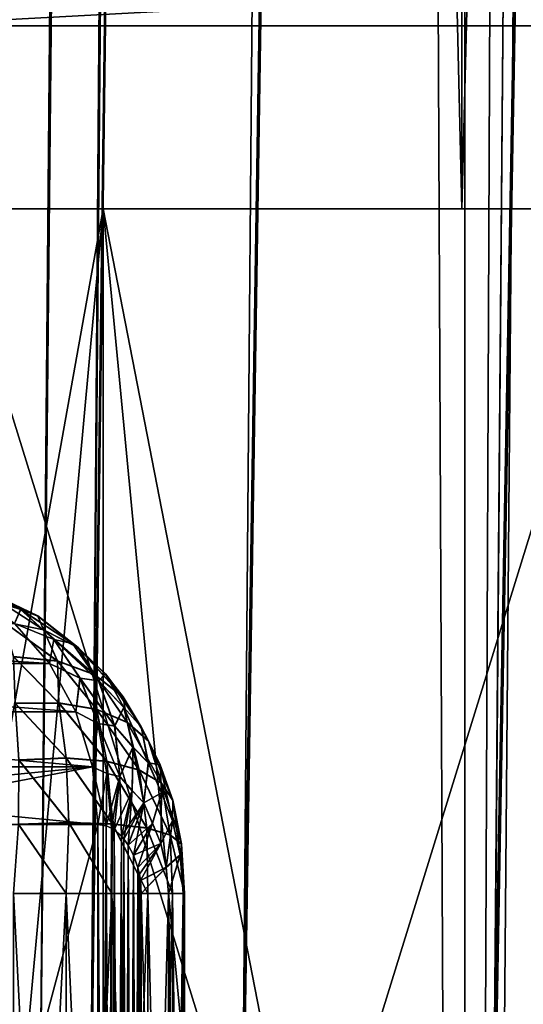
# Model space of a CAD drawing. Header units: metres. Extents: x -24 to 24, y -69 to 184.
# Tile 31 of 256: x -15.83 to -15.026, y -60.569 to -58.998. Entities that reach past the tile are written whole.
import ezdxf

# ---------------------------------------------------------------- set-up
doc = ezdxf.new("R2010")
doc.units = ezdxf.units.M
for name, color, linetype in [('14', 7, 'CONTINUOUS'), ('15', 7, 'CONTINUOUS'), ('154', 7, 'CONTINUOUS'), ('156', 7, 'CONTINUOUS'), ('168', 7, 'CONTINUOUS'), ('176', 7, 'CONTINUOUS'), ('236', 7, 'CONTINUOUS'), ('237', 7, 'CONTINUOUS'), ('238', 7, 'CONTINUOUS'), ('246', 7, 'CONTINUOUS'), ('247', 7, 'CONTINUOUS'), ('248', 7, 'CONTINUOUS'), ('367', 7, 'CONTINUOUS'), ('369', 7, 'CONTINUOUS'), ('560', 2, 'CONTINUOUS'), ('561', 2, 'CONTINUOUS'), ('562', 2, 'CONTINUOUS'), ('569', 2, 'CONTINUOUS'), ('570', 2, 'CONTINUOUS'), ('68', 7, 'CONTINUOUS'), ('69', 7, 'CONTINUOUS')]:
    doc.layers.add(name, color=color, linetype=linetype)

msp = doc.modelspace()

# ---------------------------------------------------------------- linework, layer by layer
at = {"layer": '14'}
for points in [[(-14.764166, -63.111337, 14.077621), (-16.035476, -59.007862, 12.610453), (-16.035478, -63.111337, 12.61045)], [(-14.764164, -59.007862, 14.077623), (-16.035476, -59.007862, 12.610453), (-14.764166, -63.111337, 14.077621)]]:
    msp.add_3dface(points, dxfattribs=at)
at = {"layer": '15'}
for points in [[(-16.035453, -59.007862, -12.610482), (-14.764143, -59.007862, -14.077645), (-16.035446, -63.111337, -12.61049)], [(-16.035446, -63.111337, -12.61049), (-14.764143, -59.007862, -14.077645), (-14.764137, -63.111337, -14.077651)]]:
    msp.add_3dface(points, dxfattribs=at)
at = {"layer": '154'}
for points in [[(-15.8, -61), (-15.796604, -60.610874), (-15.233942, -5.140339, 1.549284)], [(-15.718935, -61, 1.598459), (-15.8, -61), (-15.233942, -5.140339, 1.549284)], [(-15.233942, -5.140339, 1.549284), (-15.796604, -60.610874), (-15.31252, -5.140339)], [(-14.999131, -5.140339, 3.082102), (-15.718935, -61, 1.598459), (-15.233942, -5.140339, 1.549284)], [(-15.476573, -61, 3.180517), (-15.718935, -61, 1.598459), (-14.999131, -5.140339, 3.082102)], [(-14.610181, -5.140339, 4.584308), (-15.476573, -61, 3.180517), (-14.999131, -5.140339, 3.082102)], [(-15.0754, -61, 4.729937), (-15.476573, -61, 3.180517), (-14.610181, -5.140339, 4.584308)], [(-14.071649, -5.140339, 6.038374), (-15.0754, -61, 4.729937), (-14.610181, -5.140339, 4.584308)], [(-14.519533, -61, 6.230823), (-15.0754, -61, 4.729937), (-14.071649, -5.140339, 6.038374)]]:
    msp.add_3dface(points, dxfattribs=at)
at = {"layer": '156'}
for points in [[(-15.796604, -60.610874), (-15.715719, -60.635198, -1.598621), (-15.31252, -5.140339)], [(-15.233942, -5.140339, -1.549284), (-15.715719, -60.635198, -1.598621), (-14.999131, -5.140339, -3.082102)], [(-15.31252, -5.140339), (-15.715719, -60.635198, -1.598621), (-15.233942, -5.140339, -1.549284)], [(-15.715719, -60.635198, -1.598621), (-15.473556, -60.659514, -3.180438), (-14.999131, -5.140339, -3.082102)], [(-14.999131, -5.140339, -3.082102), (-15.473556, -60.659514, -3.180438), (-14.610181, -5.140339, -4.584308)], [(-15.473556, -60.659514, -3.180438), (-15.072517, -60.683835, -4.729909), (-14.610181, -5.140339, -4.584308)], [(-14.610181, -5.140339, -4.584308), (-15.072517, -60.683835, -4.729909), (-14.071649, -5.140339, -6.038374)], [(-15.072517, -60.683835, -4.729909), (-14.516608, -60.708161, -6.231181), (-14.071649, -5.140339, -6.038374)]]:
    msp.add_3dface(points, dxfattribs=at)
at = {"layer": '168'}
for points in [[(-16.197019, -60.282498, -9.932602), (-15.70523, -60.282498, -10.693257), (-16.197019, -62.117502, -9.932602)], [(-15.70523, -60.282498, -10.693257), (-15.70523, -62.117502, -10.693257), (-16.197019, -62.117502, -9.932602)], [(-15.692401, -60.284592, -10.712074), (-15.70523, -62.117502, -10.693257), (-15.70523, -60.282498, -10.693257)], [(-15.692324, -62.115382, -10.712188), (-15.70523, -62.117502, -10.693257), (-15.692401, -60.284592, -10.712074)], [(-15.683661, -60.288445, -10.724867), (-15.692324, -62.115382, -10.712188), (-15.692401, -60.284592, -10.712074)], [(-15.683661, -62.111555, -10.724867), (-15.692324, -62.115382, -10.712188), (-15.683661, -60.288445, -10.724867)], [(-15.679585, -60.290959, -10.730826), (-15.683661, -62.111555, -10.724867), (-15.683661, -60.288445, -10.724867)], [(-15.67951, -62.108991, -10.730935), (-15.683661, -62.111555, -10.724867), (-15.679585, -60.290959, -10.730826)], [(-15.66768, -60.301256, -10.7482), (-15.67951, -62.108991, -10.730935), (-15.679585, -60.290959, -10.730826)], [(-15.667613, -62.098671, -10.748298), (-15.67951, -62.108991, -10.730935), (-15.66768, -60.301256, -10.7482)], [(-15.66373, -60.305815, -10.753956), (-15.667613, -62.098671, -10.748298), (-15.66768, -60.301256, -10.7482)], [(-15.66373, -62.094185, -10.753956), (-15.667613, -62.098671, -10.748298), (-15.66373, -60.305815, -10.753956)], [(-15.65706, -60.315158, -10.763665), (-15.66373, -62.094185, -10.753956), (-15.66373, -60.305815, -10.753956)], [(-15.657001, -62.084749, -10.76375), (-15.66373, -62.094185, -10.753956), (-15.65706, -60.315158, -10.763665)], [(-15.648356, -60.331832, -10.776315), (-15.657001, -62.084749, -10.76375), (-15.65706, -60.315158, -10.763665)], [(-15.648417, -62.06831, -10.776226), (-15.657001, -62.084749, -10.76375), (-15.648356, -60.331832, -10.776315)], [(-15.641696, -60.351135, -10.785979), (-15.648417, -62.06831, -10.776226), (-15.648356, -60.331832, -10.776315)], [(-15.641664, -62.048745, -10.786025), (-15.648417, -62.06831, -10.776226), (-15.641696, -60.351135, -10.785979)], [(-15.639185, -60.362012, -10.78962), (-15.641664, -62.048745, -10.786025), (-15.641696, -60.351135, -10.785979)], [(-15.639185, -62.037988, -10.78962), (-15.641664, -62.048745, -10.786025), (-15.639185, -60.362012, -10.78962)], [(-15.637615, -60.371762, -10.791895), (-15.639185, -62.037988, -10.78962), (-15.639185, -60.362012, -10.78962)], [(-15.637598, -62.02811, -10.791919), (-15.639185, -62.037988, -10.78962), (-15.637615, -60.371762, -10.791895)], [(-15.636248, -60.39272, -10.793875), (-15.637598, -62.02811, -10.791919), (-15.637615, -60.371762, -10.791895)], [(-15.636248, -62.00728, -10.793875), (-15.637598, -62.02811, -10.791919), (-15.636248, -60.39272, -10.793875)]]:
    msp.add_3dface(points, dxfattribs=at)
at = {"layer": '176'}
for points in [[(-15.70523, -62.117502, 10.693257), (-16.197019, -60.282498, 9.932602), (-16.197019, -62.117502, 9.932602)], [(-15.70523, -60.282498, 10.693257), (-16.197019, -60.282498, 9.932602), (-15.70523, -62.117502, 10.693257)], [(-15.692401, -62.115408, 10.712074), (-15.70523, -60.282498, 10.693257), (-15.70523, -62.117502, 10.693257)], [(-15.692324, -60.284618, 10.712188), (-15.70523, -60.282498, 10.693257), (-15.692401, -62.115408, 10.712074)], [(-15.683661, -62.111555, 10.724867), (-15.692324, -60.284618, 10.712188), (-15.692401, -62.115408, 10.712074)], [(-15.683661, -60.288445, 10.724867), (-15.692324, -60.284618, 10.712188), (-15.683661, -62.111555, 10.724867)], [(-15.679585, -62.109041, 10.730826), (-15.683661, -60.288445, 10.724867), (-15.683661, -62.111555, 10.724867)], [(-15.67951, -60.291009, 10.730935), (-15.683661, -60.288445, 10.724867), (-15.679585, -62.109041, 10.730826)], [(-15.66768, -62.098744, 10.7482), (-15.67951, -60.291009, 10.730935), (-15.679585, -62.109041, 10.730826)], [(-15.667613, -60.301329, 10.748298), (-15.67951, -60.291009, 10.730935), (-15.66768, -62.098744, 10.7482)], [(-15.66373, -62.094185, 10.753956), (-15.667613, -60.301329, 10.748298), (-15.66768, -62.098744, 10.7482)], [(-15.66373, -60.305815, 10.753956), (-15.667613, -60.301329, 10.748298), (-15.66373, -62.094185, 10.753956)], [(-15.65706, -62.084842, 10.763665), (-15.66373, -60.305815, 10.753956), (-15.66373, -62.094185, 10.753956)], [(-15.657001, -60.315251, 10.76375), (-15.66373, -60.305815, 10.753956), (-15.65706, -62.084842, 10.763665)], [(-15.648356, -62.068168, 10.776315), (-15.657001, -60.315251, 10.76375), (-15.65706, -62.084842, 10.763665)], [(-15.648417, -60.33169, 10.776226), (-15.657001, -60.315251, 10.76375), (-15.648356, -62.068168, 10.776315)], [(-15.641696, -62.048865, 10.785979), (-15.648417, -60.33169, 10.776226), (-15.648356, -62.068168, 10.776315)], [(-15.641664, -60.351255, 10.786025), (-15.648417, -60.33169, 10.776226), (-15.641696, -62.048865, 10.785979)], [(-15.639185, -62.037988, 10.78962), (-15.641664, -60.351255, 10.786025), (-15.641696, -62.048865, 10.785979)], [(-15.639185, -60.362012, 10.78962), (-15.641664, -60.351255, 10.786025), (-15.639185, -62.037988, 10.78962)], [(-15.637615, -62.028238, 10.791895), (-15.639185, -60.362012, 10.78962), (-15.639185, -62.037988, 10.78962)], [(-15.637598, -60.37189, 10.791919), (-15.639185, -60.362012, 10.78962), (-15.637615, -62.028238, 10.791895)], [(-15.636248, -62.00728, 10.793875), (-15.637598, -60.37189, 10.791919), (-15.637615, -62.028238, 10.791895)], [(-15.636248, -60.39272, 10.793875), (-15.637598, -60.37189, 10.791919), (-15.636248, -62.00728, 10.793875)]]:
    msp.add_3dface(points, dxfattribs=at)
at = {"layer": '236'}
for points in [[(-15.755928, -60.39272, 11.361861), (-15.839885, -62.00728, 11.400901), (-15.839885, -60.39272, 11.400901)], [(-15.755927, -62.00728, 11.361861), (-15.839885, -62.00728, 11.400901), (-15.755928, -60.39272, 11.361861)], [(-15.683196, -60.39272, 11.304562), (-15.755927, -62.00728, 11.361861), (-15.755928, -60.39272, 11.361861)], [(-15.683196, -62.007279, 11.304562), (-15.755927, -62.00728, 11.361861), (-15.683196, -60.39272, 11.304562)], [(-15.625586, -60.39272, 11.232075), (-15.683196, -62.007279, 11.304562), (-15.683196, -60.39272, 11.304562)], [(-15.625586, -62.007279, 11.232075), (-15.683196, -62.007279, 11.304562), (-15.625586, -60.39272, 11.232075)], [(-15.636248, -60.39272, 10.793875), (-15.592837, -62.007279, 10.875606), (-15.592837, -60.39272, 10.875606)], [(-15.636248, -60.39272, 10.793875), (-15.636248, -62.00728, 10.793875), (-15.592837, -62.007279, 10.875606)], [(-15.586186, -60.39272, 11.148285), (-15.625586, -62.007279, 11.232075), (-15.625586, -60.39272, 11.232075)], [(-15.586186, -62.007279, 11.148284), (-15.625586, -62.007279, 11.232075), (-15.586186, -60.39272, 11.148285)], [(-15.592837, -60.39272, 10.875606), (-15.569368, -62.007279, 10.96514), (-15.569368, -60.39272, 10.96514)], [(-15.592837, -62.007279, 10.875606), (-15.569368, -62.007279, 10.96514), (-15.592837, -60.39272, 10.875606)], [(-15.567108, -60.39272, 11.057686), (-15.586186, -62.007279, 11.148284), (-15.586186, -60.39272, 11.148285)], [(-15.567108, -62.007279, 11.057686), (-15.586186, -62.007279, 11.148284), (-15.567108, -60.39272, 11.057686)], [(-15.569368, -60.39272, 10.96514), (-15.567108, -62.007279, 11.057686), (-15.567108, -60.39272, 11.057686)], [(-15.569368, -62.007279, 10.96514), (-15.567108, -62.007279, 11.057686), (-15.569368, -60.39272, 10.96514)]]:
    msp.add_3dface(points, dxfattribs=at)
at = {"layer": '237'}
for points in [[(-15.890474, -59.907102, 10.931175), (-15.904909, -59.91521, 10.829214), (-15.828577, -59.939322, 10.881794)], [(-15.867352, -59.923646, 11.026204), (-15.890474, -59.907102, 10.931175), (-15.801099, -59.949864, 10.968962)], [(-15.890474, -59.907102, 10.931175), (-15.828577, -59.939322, 10.881794), (-15.801099, -59.949864, 10.968962)], [(-15.904909, -59.91521, 10.829214), (-15.838425, -59.961646, 10.783948), (-15.828577, -59.939322, 10.881794)], [(-15.856488, -59.958634, 11.125269), (-15.867352, -59.923646, 11.026204), (-15.791964, -59.97204, 11.071324)], [(-15.867352, -59.923646, 11.026204), (-15.801099, -59.949864, 10.968962), (-15.791964, -59.97204, 11.071324)], [(-15.828577, -59.939322, 10.881794), (-15.838425, -59.961646, 10.783948), (-15.775541, -59.987314, 10.834975)], [(-15.801099, -59.949864, 10.968962), (-15.828577, -59.939322, 10.881794), (-15.745731, -59.993893, 10.911087)], [(-15.828577, -59.939322, 10.881794), (-15.775541, -59.987314, 10.834975), (-15.745731, -59.993893, 10.911087)], [(-15.840204, -60.014702, 11.209988), (-15.856488, -59.958634, 11.125269), (-15.769829, -60.021692, 11.154152)], [(-15.856488, -59.958634, 11.125269), (-15.791964, -59.97204, 11.071324), (-15.769829, -60.021692, 11.154152)], [(-15.791964, -59.97204, 11.071324), (-15.801099, -59.949864, 10.968962), (-15.736756, -60.000372, 11.012992)], [(-15.801099, -59.949864, 10.968962), (-15.745731, -59.993893, 10.911087), (-15.736756, -60.000372, 11.012992)], [(-15.838425, -59.961646, 10.783948), (-15.782585, -60.02538, 10.745928), (-15.775541, -59.987314, 10.834975)], [(-15.769829, -60.021692, 11.154152), (-15.791964, -59.97204, 11.071324), (-15.710459, -60.043571, 11.089999)], [(-15.791964, -59.97204, 11.071324), (-15.736756, -60.000372, 11.012992), (-15.710459, -60.043571, 11.089999)], [(-15.775541, -59.987314, 10.834975), (-15.782585, -60.02538, 10.745928), (-15.733787, -60.048885, 10.792854)], [(-15.745731, -59.993893, 10.911087), (-15.775541, -59.987314, 10.834975), (-15.704141, -60.053435, 10.855601)], [(-15.775541, -59.987314, 10.834975), (-15.733787, -60.048885, 10.792854), (-15.704141, -60.053435, 10.855601)], [(-15.736756, -60.000372, 11.012992), (-15.745731, -59.993893, 10.911087), (-15.693368, -60.042346, 10.952917)], [(-15.745731, -59.993893, 10.911087), (-15.704141, -60.053435, 10.855601), (-15.693368, -60.042346, 10.952917)], [(-15.710459, -60.043571, 11.089999), (-15.736756, -60.000372, 11.012992), (-15.665106, -60.079231, 11.020784)], [(-15.736756, -60.000372, 11.012992), (-15.693368, -60.042346, 10.952917), (-15.665106, -60.079231, 11.020784)], [(-15.837413, -60.089406, 11.288775), (-15.840204, -60.014702, 11.209988), (-15.76767, -60.088854, 11.241616)], [(-15.840204, -60.014702, 11.209988), (-15.769829, -60.021692, 11.154152), (-15.76767, -60.088854, 11.241616)], [(-15.76767, -60.088854, 11.241616), (-15.769829, -60.021692, 11.154152), (-15.707235, -60.099072, 11.183896)], [(-15.769829, -60.021692, 11.154152), (-15.710459, -60.043571, 11.089999), (-15.707235, -60.099072, 11.183896)], [(-15.782585, -60.02538, 10.745928), (-15.740399, -60.102976, 10.717204), (-15.733787, -60.048885, 10.792854)], [(-15.733787, -60.048885, 10.792854), (-15.740399, -60.102976, 10.717204), (-15.705223, -60.121224, 10.757356)], [(-15.704141, -60.053435, 10.855601), (-15.733787, -60.048885, 10.792854), (-15.678499, -60.12538, 10.805401)], [(-15.733787, -60.048885, 10.792854), (-15.705223, -60.121224, 10.757356), (-15.678499, -60.12538, 10.805401)], [(-15.707235, -60.099072, 11.183896), (-15.710459, -60.043571, 11.089999), (-15.658784, -60.119606, 11.118174)], [(-15.710459, -60.043571, 11.089999), (-15.665106, -60.079231, 11.020784), (-15.658784, -60.119606, 11.118174)], [(-15.693368, -60.042346, 10.952917), (-15.704141, -60.053435, 10.855601), (-15.663765, -60.096059, 10.893823)], [(-15.704141, -60.053435, 10.855601), (-15.678499, -60.12538, 10.805401), (-15.663765, -60.096059, 10.893823)], [(-15.665106, -60.079231, 11.020784), (-15.693368, -60.042346, 10.952917), (-15.636073, -60.126862, 10.950018)], [(-15.693368, -60.042346, 10.952917), (-15.663765, -60.096059, 10.893823), (-15.636073, -60.126862, 10.950018)], [(-15.658784, -60.119606, 11.118174), (-15.665106, -60.079231, 11.020784), (-15.624463, -60.149547, 11.047361)], [(-15.665106, -60.079231, 11.020784), (-15.636073, -60.126862, 10.950018), (-15.624463, -60.149547, 11.047361)], [(-15.837413, -60.089406, 11.288775), (-15.76767, -60.088854, 11.241616), (-15.756215, -60.176841, 11.301973)], [(-15.831728, -60.179817, 11.346578), (-15.837413, -60.089406, 11.288775), (-15.756215, -60.176841, 11.301973)], [(-15.756215, -60.176841, 11.301973), (-15.76767, -60.088854, 11.241616), (-15.69104, -60.18225, 11.243461)], [(-15.76767, -60.088854, 11.241616), (-15.707235, -60.099072, 11.183896), (-15.69104, -60.18225, 11.243461)], [(-15.69104, -60.18225, 11.243461), (-15.707235, -60.099072, 11.183896), (-15.63934, -60.195782, 11.173857)], [(-15.707235, -60.099072, 11.183896), (-15.658784, -60.119606, 11.118174), (-15.63934, -60.195782, 11.173857)], [(-15.663765, -60.096059, 10.893823), (-15.678499, -60.12538, 10.805401), (-15.64929, -60.159077, 10.838388)], [(-15.636073, -60.126862, 10.950018), (-15.663765, -60.096059, 10.893823), (-15.624832, -60.184046, 10.881294)], [(-15.663765, -60.096059, 10.893823), (-15.64929, -60.159077, 10.838388), (-15.624832, -60.184046, 10.881294)], [(-15.740399, -60.102976, 10.717204), (-15.714142, -60.19025, 10.699326), (-15.705223, -60.121224, 10.757356)], [(-15.705223, -60.121224, 10.757356), (-15.714142, -60.19025, 10.699326), (-15.691154, -60.201027, 10.730102)], [(-15.678499, -60.12538, 10.805401), (-15.705223, -60.121224, 10.757356), (-15.670145, -60.205972, 10.763107)], [(-15.705223, -60.121224, 10.757356), (-15.691154, -60.201027, 10.730102), (-15.670145, -60.205972, 10.763107)], [(-15.678499, -60.12538, 10.805401), (-15.670145, -60.205972, 10.763107), (-15.64929, -60.159077, 10.838388)], [(-15.63934, -60.195782, 11.173857), (-15.658784, -60.119606, 11.118174), (-15.603604, -60.216787, 11.096513)], [(-15.658784, -60.119606, 11.118174), (-15.624463, -60.149547, 11.047361), (-15.603604, -60.216787, 11.096513)], [(-15.624463, -60.149547, 11.047361), (-15.636073, -60.126862, 10.950018), (-15.605794, -60.187569, 10.974594)], [(-15.636073, -60.126862, 10.950018), (-15.624832, -60.184046, 10.881294), (-15.605794, -60.187569, 10.974594)], [(-15.603604, -60.216787, 11.096513), (-15.624463, -60.149547, 11.047361), (-15.585551, -60.244253, 11.015151)], [(-15.624463, -60.149547, 11.047361), (-15.605794, -60.187569, 10.974594), (-15.585551, -60.244253, 11.015151)], [(-15.64929, -60.159077, 10.838388), (-15.670145, -60.205972, 10.763107), (-15.650599, -60.228542, 10.789125)], [(-15.64929, -60.159077, 10.838388), (-15.650599, -60.228542, 10.789125), (-15.631954, -60.247881, 10.818099)], [(-15.624832, -60.184046, 10.881294), (-15.64929, -60.159077, 10.838388), (-15.631954, -60.247881, 10.818099)], [(-15.832165, -60.282762, 11.385118), (-15.831728, -60.179817, 11.346578), (-15.751668, -60.280038, 11.34363)], [(-15.831728, -60.179817, 11.346578), (-15.756215, -60.176841, 11.301973), (-15.751668, -60.280038, 11.34363)], [(-15.751668, -60.280038, 11.34363), (-15.756215, -60.176841, 11.301973), (-15.68221, -60.282014, 11.285491)], [(-15.756215, -60.176841, 11.301973), (-15.69104, -60.18225, 11.243461), (-15.68221, -60.282014, 11.285491)], [(-15.714142, -60.19025, 10.699326), (-15.70523, -60.282498, 10.693257), (-15.691154, -60.201027, 10.730102)], [(-15.68221, -60.282014, 11.285491), (-15.69104, -60.18225, 11.243461), (-15.627354, -60.288588, 11.213685)], [(-15.69104, -60.18225, 11.243461), (-15.63934, -60.195782, 11.173857), (-15.627354, -60.288588, 11.213685)], [(-15.627354, -60.288588, 11.213685), (-15.63934, -60.195782, 11.173857), (-15.589915, -60.299424, 11.131894)], [(-15.63934, -60.195782, 11.173857), (-15.603604, -60.216787, 11.096513), (-15.589915, -60.299424, 11.131894)], [(-15.624832, -60.184046, 10.881294), (-15.631954, -60.247881, 10.818099), (-15.603602, -60.231986, 10.903096)], [(-15.605794, -60.187569, 10.974594), (-15.624832, -60.184046, 10.881294), (-15.603602, -60.231986, 10.903096)], [(-15.585551, -60.244253, 11.015151), (-15.605794, -60.187569, 10.974594), (-15.58605, -60.276859, 10.933686)], [(-15.605794, -60.187569, 10.974594), (-15.603602, -60.231986, 10.903096), (-15.58605, -60.276859, 10.933686)], [(-15.70523, -60.282498, 10.693257), (-15.692324, -60.284618, 10.712188), (-15.691154, -60.201027, 10.730102)], [(-15.691154, -60.201027, 10.730102), (-15.692324, -60.284618, 10.712188), (-15.670145, -60.205972, 10.763107)], [(-15.692324, -60.284618, 10.712188), (-15.683661, -60.288445, 10.724867), (-15.670145, -60.205972, 10.763107)], [(-15.683661, -60.288445, 10.724867), (-15.67951, -60.291009, 10.730935), (-15.670145, -60.205972, 10.763107)], [(-15.670145, -60.205972, 10.763107), (-15.67951, -60.291009, 10.730935), (-15.650599, -60.228542, 10.789125)], [(-15.67951, -60.291009, 10.730935), (-15.667613, -60.301329, 10.748298), (-15.650599, -60.228542, 10.789125)], [(-15.650599, -60.228542, 10.789125), (-15.667613, -60.301329, 10.748298), (-15.631954, -60.247881, 10.818099)], [(-15.589915, -60.299424, 11.131894), (-15.603604, -60.216787, 11.096513), (-15.571813, -60.313964, 11.044315)], [(-15.603604, -60.216787, 11.096513), (-15.585551, -60.244253, 11.015151), (-15.571813, -60.313964, 11.044315)], [(-15.603602, -60.231986, 10.903096), (-15.631954, -60.247881, 10.818099), (-15.617986, -60.280832, 10.836036)], [(-15.603602, -60.231986, 10.903096), (-15.617986, -60.280832, 10.836036), (-15.605078, -60.313036, 10.856039)], [(-15.58605, -60.276859, 10.933686), (-15.603602, -60.231986, 10.903096), (-15.605078, -60.313036, 10.856039)], [(-15.585551, -60.244253, 11.015151), (-15.58605, -60.276859, 10.933686), (-15.573977, -60.331463, 10.955442)], [(-15.571813, -60.313964, 11.044315), (-15.585551, -60.244253, 11.015151), (-15.573977, -60.331463, 10.955442)], [(-15.667613, -60.301329, 10.748298), (-15.66373, -60.305815, 10.753956), (-15.631954, -60.247881, 10.818099)], [(-15.66373, -60.305815, 10.753956), (-15.657001, -60.315251, 10.76375), (-15.631954, -60.247881, 10.818099)], [(-15.631954, -60.247881, 10.818099), (-15.657001, -60.315251, 10.76375), (-15.617986, -60.280832, 10.836036)], [(-15.755928, -60.39272, 11.361861), (-15.839885, -60.39272, 11.400901), (-15.832165, -60.282762, 11.385118)], [(-15.755928, -60.39272, 11.361861), (-15.832165, -60.282762, 11.385118), (-15.751668, -60.280038, 11.34363)], [(-15.683196, -60.39272, 11.304562), (-15.755928, -60.39272, 11.361861), (-15.751668, -60.280038, 11.34363)], [(-15.683196, -60.39272, 11.304562), (-15.751668, -60.280038, 11.34363), (-15.68221, -60.282014, 11.285491)], [(-15.625586, -60.39272, 11.232075), (-15.683196, -60.39272, 11.304562), (-15.68221, -60.282014, 11.285491)], [(-15.625586, -60.39272, 11.232075), (-15.68221, -60.282014, 11.285491), (-15.627354, -60.288588, 11.213685)], [(-15.657001, -60.315251, 10.76375), (-15.648417, -60.33169, 10.776226), (-15.617986, -60.280832, 10.836036)], [(-15.617986, -60.280832, 10.836036), (-15.648417, -60.33169, 10.776226), (-15.605078, -60.313036, 10.856039)], [(-15.586186, -60.39272, 11.148285), (-15.627354, -60.288588, 11.213685), (-15.589915, -60.299424, 11.131894)], [(-15.586186, -60.39272, 11.148285), (-15.625586, -60.39272, 11.232075), (-15.627354, -60.288588, 11.213685)], [(-15.58605, -60.276859, 10.933686), (-15.605078, -60.313036, 10.856039), (-15.596296, -60.351024, 10.869833)], [(-15.573977, -60.331463, 10.955442), (-15.58605, -60.276859, 10.933686), (-15.596296, -60.351024, 10.869833)], [(-15.567108, -60.39272, 11.057686), (-15.589915, -60.299424, 11.131894), (-15.571813, -60.313964, 11.044315)], [(-15.567108, -60.39272, 11.057686), (-15.586186, -60.39272, 11.148285), (-15.589915, -60.299424, 11.131894)], [(-15.648417, -60.33169, 10.776226), (-15.641664, -60.351255, 10.786025), (-15.605078, -60.313036, 10.856039)], [(-15.641664, -60.351255, 10.786025), (-15.637598, -60.37189, 10.791919), (-15.605078, -60.313036, 10.856039)], [(-15.605078, -60.313036, 10.856039), (-15.637598, -60.37189, 10.791919), (-15.596296, -60.351024, 10.869833)], [(-15.569368, -60.39272, 10.96514), (-15.571813, -60.313964, 11.044315), (-15.573977, -60.331463, 10.955442)], [(-15.569368, -60.39272, 10.96514), (-15.567108, -60.39272, 11.057686), (-15.571813, -60.313964, 11.044315)], [(-15.592837, -60.39272, 10.875606), (-15.573977, -60.331463, 10.955442), (-15.596296, -60.351024, 10.869833)], [(-15.592837, -60.39272, 10.875606), (-15.569368, -60.39272, 10.96514), (-15.573977, -60.331463, 10.955442)], [(-15.641664, -60.351255, 10.786025), (-15.639185, -60.362012, 10.78962), (-15.637598, -60.37189, 10.791919)], [(-15.637598, -60.37189, 10.791919), (-15.636248, -60.39272, 10.793875), (-15.596296, -60.351024, 10.869833)], [(-15.636248, -60.39272, 10.793875), (-15.592837, -60.39272, 10.875606), (-15.596296, -60.351024, 10.869833)]]:
    msp.add_3dface(points, dxfattribs=at)
at = {"layer": '238'}
for points in [[(-15.782585, -60.02538, 10.745928), (-15.838425, -59.961646, 10.783948), (-16.793219, -59.961648, 9.226969)], [(-15.782585, -60.02538, 10.745928), (-16.793219, -59.961648, 9.226969), (-16.734013, -60.025383, 9.194439)], [(-15.740399, -60.102976, 10.717204), (-15.782585, -60.02538, 10.745928), (-16.734013, -60.025383, 9.194439)], [(-15.740399, -60.102976, 10.717204), (-16.734013, -60.025383, 9.194439), (-16.689284, -60.102978, 9.169863)], [(-15.714142, -60.19025, 10.699326), (-15.740399, -60.102976, 10.717204), (-16.689284, -60.102978, 9.169863)], [(-15.714142, -60.19025, 10.699326), (-16.689284, -60.102978, 9.169863), (-16.661445, -60.190251, 9.154567)], [(-16.651995, -60.282498, 9.149375), (-15.714142, -60.19025, 10.699326), (-16.661445, -60.190251, 9.154567)], [(-16.651995, -60.282498, 9.149375), (-16.197019, -60.282498, 9.932602), (-15.714142, -60.19025, 10.699326)], [(-16.197019, -60.282498, 9.932602), (-15.70523, -60.282498, 10.693257), (-15.714142, -60.19025, 10.699326)]]:
    msp.add_3dface(points, dxfattribs=at)
at = {"layer": '246'}
for points in [[(-15.838427, -59.961646, -10.783946), (-15.782586, -60.02538, -10.745926), (-16.793219, -59.961648, -9.226968)], [(-16.793219, -59.961648, -9.226968), (-15.782586, -60.02538, -10.745926), (-16.734013, -60.025383, -9.194437)], [(-15.782586, -60.02538, -10.745926), (-15.7404, -60.102976, -10.717203), (-16.734013, -60.025383, -9.194437)], [(-16.734013, -60.025383, -9.194437), (-15.7404, -60.102976, -10.717203), (-16.689285, -60.102978, -9.169861)], [(-15.7404, -60.102976, -10.717203), (-15.714143, -60.19025, -10.699325), (-16.689285, -60.102978, -9.169861)], [(-16.689285, -60.102978, -9.169861), (-15.714143, -60.19025, -10.699325), (-16.661446, -60.190251, -9.154565)], [(-15.714143, -60.19025, -10.699325), (-15.70523, -60.282498, -10.693257), (-16.661446, -60.190251, -9.154565)], [(-15.70523, -60.282498, -10.693257), (-16.197019, -60.282498, -9.932602), (-16.661446, -60.190251, -9.154565)]]:
    msp.add_3dface(points, dxfattribs=at)
at = {"layer": '247'}
for points in [[(-15.90491, -59.91521, -10.829213), (-15.89062, -59.907062, -10.930603), (-15.828745, -59.939312, -10.881275)], [(-15.89062, -59.907062, -10.930603), (-15.80126, -59.949748, -10.96844), (-15.828745, -59.939312, -10.881275)], [(-15.867484, -59.923489, -11.025641), (-15.80126, -59.949748, -10.96844), (-15.89062, -59.907062, -10.930603)], [(-15.838427, -59.961646, -10.783946), (-15.90491, -59.91521, -10.829213), (-15.828745, -59.939312, -10.881275)], [(-15.867484, -59.923489, -11.025641), (-15.792104, -59.971801, -11.070808), (-15.80126, -59.949748, -10.96844)], [(-15.856595, -59.958355, -11.124734), (-15.792104, -59.971801, -11.070808), (-15.867484, -59.923489, -11.025641)], [(-15.838427, -59.961646, -10.783946), (-15.828745, -59.939312, -10.881275), (-15.77572, -59.987321, -10.834524)], [(-15.828745, -59.939312, -10.881275), (-15.745909, -59.993807, -10.910628), (-15.77572, -59.987321, -10.834524)], [(-15.80126, -59.949748, -10.96844), (-15.745909, -59.993807, -10.910628), (-15.828745, -59.939312, -10.881275)], [(-15.856595, -59.958355, -11.124734), (-15.769952, -60.021337, -11.153678), (-15.792104, -59.971801, -11.070808)], [(-15.84029, -60.014311, -11.209509), (-15.769952, -60.021337, -11.153678), (-15.856595, -59.958355, -11.124734)], [(-15.80126, -59.949748, -10.96844), (-15.73692, -60.00017, -11.012516), (-15.745909, -59.993807, -10.910628)], [(-15.792104, -59.971801, -11.070808), (-15.73692, -60.00017, -11.012516), (-15.80126, -59.949748, -10.96844)], [(-15.782586, -60.02538, -10.745926), (-15.838427, -59.961646, -10.783946), (-15.77572, -59.987321, -10.834524)], [(-15.792104, -59.971801, -11.070808), (-15.710608, -60.043256, -11.089554), (-15.73692, -60.00017, -11.012516)], [(-15.769952, -60.021337, -11.153678), (-15.710608, -60.043256, -11.089554), (-15.792104, -59.971801, -11.070808)], [(-15.782586, -60.02538, -10.745926), (-15.77572, -59.987321, -10.834524), (-15.733964, -60.048896, -10.792484)], [(-15.77572, -59.987321, -10.834524), (-15.704319, -60.053368, -10.855221), (-15.733964, -60.048896, -10.792484)], [(-15.745909, -59.993807, -10.910628), (-15.704319, -60.053368, -10.855221), (-15.77572, -59.987321, -10.834524)], [(-15.745909, -59.993807, -10.910628), (-15.693542, -60.042177, -10.9525), (-15.704319, -60.053368, -10.855221)], [(-15.73692, -60.00017, -11.012516), (-15.693542, -60.042177, -10.9525), (-15.745909, -59.993807, -10.910628)], [(-15.73692, -60.00017, -11.012516), (-15.665269, -60.078959, -11.020389), (-15.693542, -60.042177, -10.9525)], [(-15.710608, -60.043256, -11.089554), (-15.665269, -60.078959, -11.020389), (-15.73692, -60.00017, -11.012516)], [(-15.84029, -60.014311, -11.209509), (-15.767759, -60.08838, -11.241209), (-15.769952, -60.021337, -11.153678)], [(-15.837467, -60.08891, -11.28838), (-15.767759, -60.08838, -11.241209), (-15.84029, -60.014311, -11.209509)], [(-15.769952, -60.021337, -11.153678), (-15.707352, -60.098629, -11.183499), (-15.710608, -60.043256, -11.089554)], [(-15.767759, -60.08838, -11.241209), (-15.707352, -60.098629, -11.183499), (-15.769952, -60.021337, -11.153678)], [(-15.7404, -60.102976, -10.717203), (-15.782586, -60.02538, -10.745926), (-15.733964, -60.048896, -10.792484)], [(-15.7404, -60.102976, -10.717203), (-15.733964, -60.048896, -10.792484), (-15.705382, -60.12123, -10.757072)], [(-15.733964, -60.048896, -10.792484), (-15.67866, -60.125324, -10.80511), (-15.705382, -60.12123, -10.757072)], [(-15.704319, -60.053368, -10.855221), (-15.67866, -60.125324, -10.80511), (-15.733964, -60.048896, -10.792484)], [(-15.710608, -60.043256, -11.089554), (-15.658919, -60.119204, -11.117806), (-15.665269, -60.078959, -11.020389)], [(-15.707352, -60.098629, -11.183499), (-15.658919, -60.119204, -11.117806), (-15.710608, -60.043256, -11.089554)], [(-15.693542, -60.042177, -10.9525), (-15.663935, -60.095919, -10.893478), (-15.704319, -60.053368, -10.855221)], [(-15.704319, -60.053368, -10.855221), (-15.663935, -60.095919, -10.893478), (-15.67866, -60.125324, -10.80511)], [(-15.693542, -60.042177, -10.9525), (-15.636233, -60.126633, -10.949691), (-15.663935, -60.095919, -10.893478)], [(-15.665269, -60.078959, -11.020389), (-15.636233, -60.126633, -10.949691), (-15.693542, -60.042177, -10.9525)], [(-15.665269, -60.078959, -11.020389), (-15.624605, -60.149194, -11.047037), (-15.636233, -60.126633, -10.949691)], [(-15.658919, -60.119204, -11.117806), (-15.624605, -60.149194, -11.047037), (-15.665269, -60.078959, -11.020389)], [(-15.837467, -60.08891, -11.28838), (-15.756273, -60.176264, -11.301668), (-15.767759, -60.08838, -11.241209)], [(-15.831756, -60.179234, -11.34629), (-15.756273, -60.176264, -11.301668), (-15.837467, -60.08891, -11.28838)], [(-15.767759, -60.08838, -11.241209), (-15.691124, -60.181696, -11.243157), (-15.707352, -60.098629, -11.183499)], [(-15.756273, -60.176264, -11.301668), (-15.691124, -60.181696, -11.243157), (-15.767759, -60.08838, -11.241209)], [(-15.707352, -60.098629, -11.183499), (-15.639441, -60.195271, -11.173572), (-15.658919, -60.119204, -11.117806)], [(-15.691124, -60.181696, -11.243157), (-15.639441, -60.195271, -11.173572), (-15.707352, -60.098629, -11.183499)], [(-15.663935, -60.095919, -10.893478), (-15.649441, -60.158961, -10.838124), (-15.67866, -60.125324, -10.80511)], [(-15.663935, -60.095919, -10.893478), (-15.624974, -60.183862, -10.881045), (-15.649441, -60.158961, -10.838124)], [(-15.636233, -60.126633, -10.949691), (-15.624974, -60.183862, -10.881045), (-15.663935, -60.095919, -10.893478)], [(-15.714143, -60.19025, -10.699325), (-15.7404, -60.102976, -10.717203), (-15.705382, -60.12123, -10.757072)], [(-15.714143, -60.19025, -10.699325), (-15.705382, -60.12123, -10.757072), (-15.69128, -60.201019, -10.729905)], [(-15.705382, -60.12123, -10.757072), (-15.670271, -60.205921, -10.76291), (-15.69128, -60.201019, -10.729905)], [(-15.67866, -60.125324, -10.80511), (-15.670271, -60.205921, -10.76291), (-15.705382, -60.12123, -10.757072)], [(-15.67866, -60.125324, -10.80511), (-15.649441, -60.158961, -10.838124), (-15.670271, -60.205921, -10.76291)], [(-15.658919, -60.119204, -11.117806), (-15.603713, -60.216333, -11.09626), (-15.624605, -60.149194, -11.047037)], [(-15.639441, -60.195271, -11.173572), (-15.603713, -60.216333, -11.09626), (-15.658919, -60.119204, -11.117806)], [(-15.636233, -60.126633, -10.949691), (-15.60593, -60.187271, -10.974326), (-15.624974, -60.183862, -10.881045)], [(-15.624605, -60.149194, -11.047037), (-15.60593, -60.187271, -10.974326), (-15.636233, -60.126633, -10.949691)], [(-15.624605, -60.149194, -11.047037), (-15.585656, -60.24387, -11.014941), (-15.60593, -60.187271, -10.974326)], [(-15.603713, -60.216333, -11.09626), (-15.585656, -60.24387, -11.014941), (-15.624605, -60.149194, -11.047037)], [(-15.649441, -60.158961, -10.838124), (-15.650715, -60.228448, -10.788945), (-15.670271, -60.205921, -10.76291)], [(-15.649441, -60.158961, -10.838124), (-15.632061, -60.247743, -10.817932), (-15.650715, -60.228448, -10.788945)], [(-15.624974, -60.183862, -10.881045), (-15.632061, -60.247743, -10.817932), (-15.649441, -60.158961, -10.838124)], [(-15.832162, -60.282118, -11.38496), (-15.751687, -60.279384, -11.343457), (-15.831756, -60.179234, -11.34629)], [(-15.831756, -60.179234, -11.34629), (-15.751687, -60.279384, -11.343457), (-15.756273, -60.176264, -11.301668)], [(-15.756273, -60.176264, -11.301668), (-15.682247, -60.281375, -11.285315), (-15.691124, -60.181696, -11.243157)], [(-15.751687, -60.279384, -11.343457), (-15.682247, -60.281375, -11.285315), (-15.756273, -60.176264, -11.301668)], [(-15.692401, -60.284592, -10.712074), (-15.714143, -60.19025, -10.699325), (-15.69128, -60.201019, -10.729905)], [(-15.692401, -60.284592, -10.712074), (-15.70523, -60.282498, -10.693257), (-15.714143, -60.19025, -10.699325)], [(-15.691124, -60.181696, -11.243157), (-15.627405, -60.287989, -11.213516), (-15.639441, -60.195271, -11.173572)], [(-15.682247, -60.281375, -11.285315), (-15.627405, -60.287989, -11.213516), (-15.691124, -60.181696, -11.243157)], [(-15.639441, -60.195271, -11.173572), (-15.589973, -60.298888, -11.131744), (-15.603713, -60.216333, -11.09626)], [(-15.627405, -60.287989, -11.213516), (-15.589973, -60.298888, -11.131744), (-15.639441, -60.195271, -11.173572)], [(-15.624974, -60.183862, -10.881045), (-15.60372, -60.231749, -10.902893), (-15.632061, -60.247743, -10.817932)], [(-15.60593, -60.187271, -10.974326), (-15.60372, -60.231749, -10.902893), (-15.624974, -60.183862, -10.881045)], [(-15.60593, -60.187271, -10.974326), (-15.586141, -60.276558, -10.933528), (-15.60372, -60.231749, -10.902893)], [(-15.585656, -60.24387, -11.014941), (-15.586141, -60.276558, -10.933528), (-15.60593, -60.187271, -10.974326)], [(-15.683661, -60.288445, -10.724867), (-15.692401, -60.284592, -10.712074), (-15.69128, -60.201019, -10.729905)], [(-15.670271, -60.205921, -10.76291), (-15.679585, -60.290959, -10.730826), (-15.69128, -60.201019, -10.729905)], [(-15.679585, -60.290959, -10.730826), (-15.683661, -60.288445, -10.724867), (-15.69128, -60.201019, -10.729905)], [(-15.66768, -60.301256, -10.7482), (-15.679585, -60.290959, -10.730826), (-15.670271, -60.205921, -10.76291)], [(-15.650715, -60.228448, -10.788945), (-15.66768, -60.301256, -10.7482), (-15.670271, -60.205921, -10.76291)], [(-15.66373, -60.305815, -10.753956), (-15.66768, -60.301256, -10.7482), (-15.650715, -60.228448, -10.788945)], [(-15.65706, -60.315158, -10.763665), (-15.66373, -60.305815, -10.753956), (-15.650715, -60.228448, -10.788945)], [(-15.632061, -60.247743, -10.817932), (-15.65706, -60.315158, -10.763665), (-15.650715, -60.228448, -10.788945)], [(-15.603713, -60.216333, -11.09626), (-15.571871, -60.313512, -11.044191), (-15.585656, -60.24387, -11.014941)], [(-15.589973, -60.298888, -11.131744), (-15.571871, -60.313512, -11.044191), (-15.603713, -60.216333, -11.09626)], [(-15.60372, -60.231749, -10.902893), (-15.618074, -60.280658, -10.835901), (-15.632061, -60.247743, -10.817932)], [(-15.60372, -60.231749, -10.902893), (-15.605144, -60.312823, -10.855937), (-15.618074, -60.280658, -10.835901)], [(-15.586141, -60.276558, -10.933528), (-15.605144, -60.312823, -10.855937), (-15.60372, -60.231749, -10.902893)], [(-15.585656, -60.24387, -11.014941), (-15.574028, -60.33111, -10.95535), (-15.586141, -60.276558, -10.933528)], [(-15.571871, -60.313512, -11.044191), (-15.574028, -60.33111, -10.95535), (-15.585656, -60.24387, -11.014941)], [(-15.648356, -60.331832, -10.776315), (-15.65706, -60.315158, -10.763665), (-15.632061, -60.247743, -10.817932)], [(-15.618074, -60.280658, -10.835901), (-15.648356, -60.331832, -10.776315), (-15.632061, -60.247743, -10.817932)], [(-15.839885, -60.39272, -11.400901), (-15.755927, -60.39272, -11.361861), (-15.832162, -60.282118, -11.38496)], [(-15.832162, -60.282118, -11.38496), (-15.755927, -60.39272, -11.361861), (-15.751687, -60.279384, -11.343457)], [(-15.755927, -60.39272, -11.361861), (-15.683196, -60.392721, -11.304562), (-15.751687, -60.279384, -11.343457)], [(-15.751687, -60.279384, -11.343457), (-15.683196, -60.392721, -11.304562), (-15.682247, -60.281375, -11.285315)], [(-15.683196, -60.392721, -11.304562), (-15.625586, -60.392721, -11.232075), (-15.682247, -60.281375, -11.285315)], [(-15.682247, -60.281375, -11.285315), (-15.625586, -60.392721, -11.232075), (-15.627405, -60.287989, -11.213516)], [(-15.641696, -60.351135, -10.785979), (-15.648356, -60.331832, -10.776315), (-15.618074, -60.280658, -10.835901)], [(-15.605144, -60.312823, -10.855937), (-15.641696, -60.351135, -10.785979), (-15.618074, -60.280658, -10.835901)], [(-15.627405, -60.287989, -11.213516), (-15.586186, -60.392721, -11.148284), (-15.589973, -60.298888, -11.131744)], [(-15.625586, -60.392721, -11.232075), (-15.586186, -60.392721, -11.148284), (-15.627405, -60.287989, -11.213516)], [(-15.586141, -60.276558, -10.933528), (-15.596333, -60.350781, -10.869775), (-15.605144, -60.312823, -10.855937)], [(-15.574028, -60.33111, -10.95535), (-15.596333, -60.350781, -10.869775), (-15.586141, -60.276558, -10.933528)], [(-15.589973, -60.298888, -11.131744), (-15.567108, -60.392721, -11.057686), (-15.571871, -60.313512, -11.044191)], [(-15.586186, -60.392721, -11.148284), (-15.567108, -60.392721, -11.057686), (-15.589973, -60.298888, -11.131744)], [(-15.639185, -60.362012, -10.78962), (-15.641696, -60.351135, -10.785979), (-15.605144, -60.312823, -10.855937)], [(-15.637615, -60.371762, -10.791895), (-15.639185, -60.362012, -10.78962), (-15.605144, -60.312823, -10.855937)], [(-15.596333, -60.350781, -10.869775), (-15.637615, -60.371762, -10.791895), (-15.605144, -60.312823, -10.855937)], [(-15.571871, -60.313512, -11.044191), (-15.569368, -60.392721, -10.96514), (-15.574028, -60.33111, -10.95535)], [(-15.567108, -60.392721, -11.057686), (-15.569368, -60.392721, -10.96514), (-15.571871, -60.313512, -11.044191)], [(-15.574028, -60.33111, -10.95535), (-15.592837, -60.392721, -10.875606), (-15.596333, -60.350781, -10.869775)], [(-15.569368, -60.392721, -10.96514), (-15.592837, -60.392721, -10.875606), (-15.574028, -60.33111, -10.95535)], [(-15.636248, -60.39272, -10.793875), (-15.637615, -60.371762, -10.791895), (-15.596333, -60.350781, -10.869775)], [(-15.592837, -60.392721, -10.875606), (-15.636248, -60.39272, -10.793875), (-15.596333, -60.350781, -10.869775)]]:
    msp.add_3dface(points, dxfattribs=at)
at = {"layer": '248'}
for points in [[(-15.755928, -62.00728, -11.361861), (-15.839885, -60.39272, -11.400901), (-15.839885, -62.00728, -11.400901)], [(-15.755927, -60.39272, -11.361861), (-15.839885, -60.39272, -11.400901), (-15.755928, -62.00728, -11.361861)], [(-15.683196, -62.00728, -11.304562), (-15.755927, -60.39272, -11.361861), (-15.755928, -62.00728, -11.361861)], [(-15.683196, -60.392721, -11.304562), (-15.755927, -60.39272, -11.361861), (-15.683196, -62.00728, -11.304562)], [(-15.625586, -62.00728, -11.232075), (-15.683196, -60.392721, -11.304562), (-15.683196, -62.00728, -11.304562)], [(-15.625586, -60.392721, -11.232075), (-15.683196, -60.392721, -11.304562), (-15.625586, -62.00728, -11.232075)], [(-15.636248, -62.00728, -10.793875), (-15.636248, -60.39272, -10.793875), (-15.592837, -60.392721, -10.875606)], [(-15.636248, -62.00728, -10.793875), (-15.592837, -60.392721, -10.875606), (-15.592837, -62.00728, -10.875606)], [(-15.586186, -62.00728, -11.148285), (-15.625586, -60.392721, -11.232075), (-15.625586, -62.00728, -11.232075)], [(-15.586186, -60.392721, -11.148284), (-15.625586, -60.392721, -11.232075), (-15.586186, -62.00728, -11.148285)], [(-15.592837, -62.00728, -10.875606), (-15.569368, -60.392721, -10.96514), (-15.569368, -62.00728, -10.96514)], [(-15.592837, -60.392721, -10.875606), (-15.569368, -60.392721, -10.96514), (-15.592837, -62.00728, -10.875606)], [(-15.567108, -62.00728, -11.057686), (-15.586186, -60.392721, -11.148284), (-15.586186, -62.00728, -11.148285)], [(-15.567108, -60.392721, -11.057686), (-15.586186, -60.392721, -11.148284), (-15.567108, -62.00728, -11.057686)], [(-15.569368, -62.00728, -10.96514), (-15.567108, -60.392721, -11.057686), (-15.567108, -62.00728, -11.057686)], [(-15.569368, -60.392721, -10.96514), (-15.567108, -60.392721, -11.057686), (-15.569368, -62.00728, -10.96514)]]:
    msp.add_3dface(points, dxfattribs=at)
at = {"layer": '367'}
for points in [[(-15.119628, 145.2, -18.959413), (-16.758269, -68.3, -17.527775), (-16.758269, 145.2, -17.527775)], [(-15.119628, -68.3, -18.959413), (-16.758269, -68.3, -17.527775), (-15.119628, 145.2, -18.959413)], [(-13.359252, 145.2, -20.238401), (-15.119628, -68.3, -18.959413), (-15.119628, 145.2, -18.959413)], [(-13.359252, -68.3, -20.238401), (-15.119628, -68.3, -18.959413), (-13.359252, 145.2, -20.238401)]]:
    msp.add_3dface(points, dxfattribs=at)
at = {"layer": '369'}
for points in [[(-16.877375, 70.528136, 17.413119), (-16.758269, -68.3, 17.527775), (-15.75032, 69.513851, 18.438815)], [(-16.758269, -68.3, 17.527775), (-15.119628, -68.3, 18.959413), (-15.75032, 69.513851, 18.438815)], [(-15.75032, 69.513851, 18.438815), (-15.119628, -68.3, 18.959413), (-14.535493, 68.627185, 19.410872)], [(-15.119628, -68.3, 18.959413), (-13.359252, -68.3, 20.238401), (-14.535493, 68.627185, 19.410872)]]:
    msp.add_3dface(points, dxfattribs=at)
at = {"layer": '560'}
for points in [[(-15.12452, -59.3, -16.590701), (-16.590716, 3.7, -15.124505), (-16.590719, -59.3, -15.124499)], [(-15.124513, 3.7, -16.590709), (-16.590716, 3.7, -15.124505), (-15.12452, -59.3, -16.590701)], [(-13.529218, -59.3, -17.915434), (-15.124513, 3.7, -16.590709), (-15.12452, -59.3, -16.590701)], [(-13.529229, 3.7, -17.915425), (-15.124513, 3.7, -16.590709), (-13.529218, -59.3, -17.915434)]]:
    msp.add_3dface(points, dxfattribs=at)
at = {"layer": '561'}
for points in [[(-15.12452, -59.3, 16.590701), (-17.218875, -59.3, 15.697141), (-16.590719, -59.3, 15.124499)], [(-15.697163, -59.3, 17.218857), (-17.218875, -59.3, 15.697141), (-15.12452, -59.3, 16.590701)], [(-15.697163, -59.3, -17.218857), (-15.12452, -59.3, -16.590701), (-17.218875, -59.3, -15.697141)], [(-15.12452, -59.3, -16.590701), (-16.590719, -59.3, -15.124499), (-17.218875, -59.3, -15.697141)], [(-13.529218, -59.3, 17.915434), (-15.697163, -59.3, 17.218857), (-15.12452, -59.3, 16.590701)], [(-14.04146, -59.3, 18.593747), (-15.697163, -59.3, 17.218857), (-13.529218, -59.3, 17.915434)], [(-14.04146, -59.3, -18.593747), (-13.529218, -59.3, -17.915434), (-15.697163, -59.3, -17.218857)], [(-13.529218, -59.3, -17.915434), (-15.12452, -59.3, -16.590701), (-15.697163, -59.3, -17.218857)]]:
    msp.add_3dface(points, dxfattribs=at)
at = {"layer": '562'}
for points in [[(-15.697156, -67.8, -17.218865), (-17.218875, -59.3, -15.697141), (-16.475613, -67.8, -16.475563)], [(-15.697163, -59.3, -17.218857), (-17.218875, -59.3, -15.697141), (-15.697156, -67.8, -17.218865)], [(-14.885065, -67.8, -17.925536), (-15.697163, -59.3, -17.218857), (-15.697156, -67.8, -17.218865)], [(-14.041472, -67.8, -18.593737), (-15.697163, -59.3, -17.218857), (-14.885065, -67.8, -17.925536)], [(-14.04146, -59.3, -18.593747), (-15.697163, -59.3, -17.218857), (-14.041472, -67.8, -18.593737)]]:
    msp.add_3dface(points, dxfattribs=at)
at = {"layer": '569'}
for points in [[(-16.590719, -59.3, 15.124499), (-16.590716, 3.7, 15.124505), (-15.124513, 3.7, 16.590709)], [(-15.12452, -59.3, 16.590701), (-16.590719, -59.3, 15.124499), (-15.124513, 3.7, 16.590709)], [(-15.12452, -59.3, 16.590701), (-15.124513, 3.7, 16.590709), (-13.529229, 3.7, 17.915425)], [(-13.529218, -59.3, 17.915434), (-15.12452, -59.3, 16.590701), (-13.529229, 3.7, 17.915425)]]:
    msp.add_3dface(points, dxfattribs=at)
at = {"layer": '570'}
for points in [[(-17.218875, -59.3, 15.697141), (-15.697163, -59.3, 17.218857), (-17.218872, -67.8, 15.697147)], [(-17.218872, -67.8, 15.697147), (-15.697163, -59.3, 17.218857), (-16.475613, -67.8, 16.475563)], [(-16.475613, -67.8, 16.475563), (-15.697163, -59.3, 17.218857), (-15.697156, -67.8, 17.218865)], [(-15.697163, -59.3, 17.218857), (-14.04146, -59.3, 18.593747), (-15.697156, -67.8, 17.218865)], [(-15.697156, -67.8, 17.218865), (-14.04146, -59.3, 18.593747), (-14.885065, -67.8, 17.925536)]]:
    msp.add_3dface(points, dxfattribs=at)
at = {"layer": '68'}
for points in [[(-15.080723, -58.95658, -13.747896), (-16.035453, -59.007862, -12.610482), (-16.284887, -58.95658, -12.297776)], [(-14.764143, -59.007862, -14.077645), (-16.035453, -59.007862, -12.610482), (-15.080723, -58.95658, -13.747896)], [(-13.747896, -58.95658, -15.080723), (-14.764143, -59.007862, -14.077645), (-15.080723, -58.95658, -13.747896)]]:
    msp.add_3dface(points, dxfattribs=at)
at = {"layer": '69'}
for points in [[(-16.284887, -58.95658, 12.297776), (-16.035476, -59.007862, 12.610453), (-15.080723, -58.95658, 13.747896)], [(-16.035476, -59.007862, 12.610453), (-14.764164, -59.007862, 14.077623), (-15.080723, -58.95658, 13.747896)], [(-15.080723, -58.95658, 13.747896), (-14.764164, -59.007862, 14.077623), (-13.747896, -58.95658, 15.080723)]]:
    msp.add_3dface(points, dxfattribs=at)

doc.saveas('drawing.dxf')
